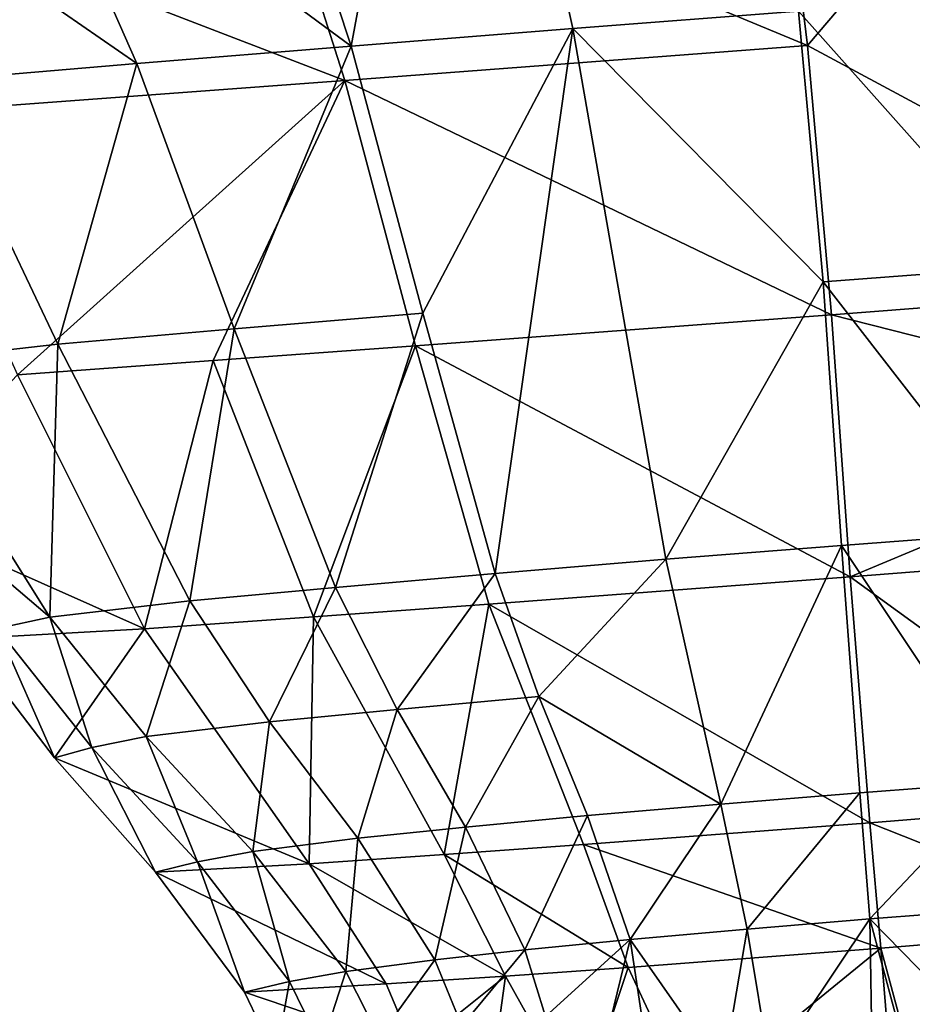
# Model space of a CAD drawing. Header units: millimetres. Extents: x 0 to 2133, y 0 to 2087.
# Tile 67 of 256: x 107 to 117, y 2034 to 2045. Entities that reach past the tile are written whole.
import ezdxf

# ---------------------------------------------------------------- set-up
doc = ezdxf.new("R2010")
doc.units = ezdxf.units.MM
doc.header["$LTSCALE"] = 25.4
doc.layers.get('0').update_dxf_attribs({"true_color": 0xff5454})

# ---------------------------------------------------------------- blocks, each defined once
blk = doc.blocks.new('COSMO-S-3382-4917.STL#2')
at = {"color": 18, "true_color": 0x000000}
mesh = blk.add_polyface(dxfattribs=at)
corners = [(-34.709, 2115.625, 24.975), (-40.799, 2115.127, 25.097), (-40.09, 2109.313, 24.355)]
mesh.append_faces([[corners[k] for k in face] for face in [(0, 1, 2)]], dxfattribs={"color": 18})
mesh = blk.add_polyface(dxfattribs=at)
corners = [(-35.303, 2106.742, 23.802), (-34.709, 2115.625, 24.975), (-40.09, 2109.313, 24.355), (-35.06, 2109.703, 24.19)]
mesh.append_faces([[corners[k] for k in face] for face in [(0, 1, 2), (1, 0, 3)]], dxfattribs={"vtx0": -1, "color": 18})
mesh = blk.add_polyface(dxfattribs=at)
corners = [(-43.928, 2115.287, 12.579), (-45.985, 2112.165, 12.917), (-46.908, 2115.04, 12.718), (-45.043, 2109.307, 13.116)]
mesh.append_faces([[corners[k] for k in face] for face in [(0, 1, 2), (1, 0, 3)]], dxfattribs={"vtx0": -1, "color": 18})
mesh = blk.add_polyface(dxfattribs=at)
corners = [(-42.636, 2109.499, 12.876), (-45.043, 2109.307, 13.116), (-43.928, 2115.287, 12.579)]
mesh.append_faces([[corners[k] for k in face] for face in [(0, 1, 2)]], dxfattribs={"color": 18})
mesh = blk.add_polyface(dxfattribs=at)
corners = [(-40.187, 2109.688, 12.781), (-42.636, 2109.499, 12.876), (-43.928, 2115.287, 12.579)]
mesh.append_faces([[corners[k] for k in face] for face in [(0, 1, 2)]], dxfattribs={"color": 18})
mesh = blk.add_polyface(dxfattribs=at)
corners = [(-40.09, 2109.313, 24.355), (-40.799, 2115.127, 25.097), (-46.015, 2111.774, 24.656)]
mesh.append_faces([[corners[k] for k in face] for face in [(0, 1, 2)]], dxfattribs={"color": 18})
mesh = blk.add_polyface(dxfattribs=at)
corners = [(-45.043, 2109.307, 13.116), (-48.615, 2111.948, 13.21), (-45.985, 2112.165, 12.917)]
mesh.append_faces([[corners[k] for k in face] for face in [(0, 1, 2)]], dxfattribs={"color": 18})
mesh = blk.add_polyface(dxfattribs=at)
corners = [(-47.368, 2109.117, 13.494), (-51.153, 2111.736, 13.583), (-48.615, 2111.948, 13.21)]
mesh.append_faces([[corners[k] for k in face] for face in [(0, 1, 2)]], dxfattribs={"color": 18})
mesh = blk.add_polyface(dxfattribs=at)
corners = [(-45.043, 2109.307, 13.116), (-47.368, 2109.117, 13.494), (-48.615, 2111.948, 13.21)]
mesh.append_faces([[corners[k] for k in face] for face in [(0, 1, 2)]], dxfattribs={"color": 18})
mesh = blk.add_polyface(dxfattribs=at)
corners = [(-45.109, 2108.934, 24.235), (-46.015, 2111.774, 24.656), (-51.407, 2111.358, 24.376)]
mesh.append_faces([[corners[k] for k in face] for face in [(0, 1, 2)]], dxfattribs={"color": 18})
mesh = blk.add_polyface(dxfattribs=at)
corners = [(-47.368, 2109.117, 13.494), (-49.584, 2108.931, 13.978), (-51.153, 2111.736, 13.583)]
mesh.append_faces([[corners[k] for k in face] for face in [(0, 1, 2)]], dxfattribs={"color": 18})
mesh = blk.add_polyface(dxfattribs=at)
corners = [(-40.09, 2109.313, 24.355), (-46.015, 2111.774, 24.656), (-45.109, 2108.934, 24.235)]
mesh.append_faces([[corners[k] for k in face] for face in [(0, 1, 2)]], dxfattribs={"color": 18})
mesh = blk.add_polyface(dxfattribs=at)
corners = [(-45.109, 2108.934, 24.235), (-51.407, 2111.358, 24.376), (-49.946, 2108.575, 23.837)]
mesh.append_faces([[corners[k] for k in face] for face in [(0, 1, 2)]], dxfattribs={"color": 18})
mesh = blk.add_polyface(dxfattribs=at)
corners = [(-37.721, 2106.915, 12.969), (-40.187, 2109.688, 12.781), (-37.737, 2109.873, 12.817)]
mesh.append_faces([[corners[k] for k in face] for face in [(0, 1, 2)]], dxfattribs={"color": 18})
mesh = blk.add_polyface(dxfattribs=at)
corners = [(-39.92, 2106.75, 12.913), (-42.636, 2109.499, 12.876), (-40.187, 2109.688, 12.781)]
mesh.append_faces([[corners[k] for k in face] for face in [(0, 1, 2)]], dxfattribs={"color": 18})
mesh = blk.add_polyface(dxfattribs=at)
corners = [(-37.721, 2106.915, 12.969), (-39.92, 2106.75, 12.913), (-40.187, 2109.688, 12.781)]
mesh.append_faces([[corners[k] for k in face] for face in [(0, 1, 2)]], dxfattribs={"color": 18})
mesh = blk.add_polyface(dxfattribs=at)
corners = [(-42.636, 2109.499, 12.876), (-44.265, 2106.408, 13.312), (-45.043, 2109.307, 13.116)]
mesh.append_faces([[corners[k] for k in face] for face in [(0, 1, 2)]], dxfattribs={"color": 18})
mesh = blk.add_polyface(dxfattribs=at)
corners = [(-42.636, 2109.499, 12.876), (-43.478, 2103.583, 13.504), (-44.265, 2106.408, 13.312)]
mesh.append_faces([[corners[k] for k in face] for face in [(0, 1, 2)]], dxfattribs={"color": 18})
mesh = blk.add_polyface(dxfattribs=at)
corners = [(-41.627, 2103.737, 13.164), (-43.478, 2103.583, 13.504), (-42.636, 2109.499, 12.876)]
mesh.append_faces([[corners[k] for k in face] for face in [(0, 1, 2)]], dxfattribs={"color": 18})
mesh = blk.add_polyface(dxfattribs=at)
corners = [(-39.92, 2106.75, 12.913), (-41.627, 2103.737, 13.164), (-42.636, 2109.499, 12.876)]
mesh.append_faces([[corners[k] for k in face] for face in [(0, 1, 2)]], dxfattribs={"color": 18})
mesh = blk.add_polyface(dxfattribs=at)
corners = [(-45.043, 2109.307, 13.116), (-46.31, 2106.237, 13.775), (-47.368, 2109.117, 13.494)]
mesh.append_faces([[corners[k] for k in face] for face in [(0, 1, 2)]], dxfattribs={"color": 18})
mesh = blk.add_polyface(dxfattribs=at)
corners = [(-44.265, 2106.408, 13.312), (-46.31, 2106.237, 13.775), (-45.043, 2109.307, 13.116)]
mesh.append_faces([[corners[k] for k in face] for face in [(0, 1, 2)]], dxfattribs={"color": 18})
mesh = blk.add_polyface(dxfattribs=at)
corners = [(-39.828, 2106.391, 23.988), (-40.09, 2109.313, 24.355), (-45.109, 2108.934, 24.235)]
mesh.append_faces([[corners[k] for k in face] for face in [(0, 1, 2)]], dxfattribs={"color": 18})
mesh = blk.add_polyface(dxfattribs=at)
corners = [(-35.303, 2106.742, 23.802), (-40.09, 2109.313, 24.355), (-39.828, 2106.391, 23.988)]
mesh.append_faces([[corners[k] for k in face] for face in [(0, 1, 2)]], dxfattribs={"color": 18})
mesh = blk.add_polyface(dxfattribs=at)
corners = [(-47.368, 2109.117, 13.494), (-48.224, 2106.072, 14.371), (-49.584, 2108.931, 13.978)]
mesh.append_faces([[corners[k] for k in face] for face in [(0, 1, 2)]], dxfattribs={"color": 18})
mesh = blk.add_polyface(dxfattribs=at)
corners = [(-46.31, 2106.237, 13.775), (-48.224, 2106.072, 14.371), (-47.368, 2109.117, 13.494)]
mesh.append_faces([[corners[k] for k in face] for face in [(0, 1, 2)]], dxfattribs={"color": 18})
mesh = blk.add_polyface(dxfattribs=at)
corners = [(-49.584, 2108.931, 13.978), (-48.224, 2106.072, 14.371), (-50.041, 2105.866, 16.391)]
mesh.append_faces([[corners[k] for k in face] for face in [(0, 1, 2)]], dxfattribs={"color": 18})
mesh = blk.add_polyface(dxfattribs=at)
corners = [(-45.109, 2108.934, 24.235), (-49.946, 2108.575, 23.837), (-48.663, 2105.74, 23.3)]
mesh.append_faces([[corners[k] for k in face] for face in [(0, 1, 2)]], dxfattribs={"color": 18})
mesh = blk.add_polyface(dxfattribs=at)
corners = [(-45.109, 2108.934, 24.235), (-48.663, 2105.74, 23.3), (-46.538, 2105.893, 23.603)]
mesh.append_faces([[corners[k] for k in face] for face in [(0, 1, 2)]], dxfattribs={"color": 18})
mesh = blk.add_polyface(dxfattribs=at)
corners = [(-44.342, 2106.054, 23.819), (-45.109, 2108.934, 24.235), (-46.538, 2105.893, 23.603)]
mesh.append_faces([[corners[k] for k in face] for face in [(0, 1, 2)]], dxfattribs={"color": 18})
mesh = blk.add_polyface(dxfattribs=at)
corners = [(-39.828, 2106.391, 23.988), (-45.109, 2108.934, 24.235), (-44.342, 2106.054, 23.819)]
mesh.append_faces([[corners[k] for k in face] for face in [(0, 1, 2)]], dxfattribs={"color": 18})
mesh = blk.add_polyface(dxfattribs=at)
corners = [(-37.721, 2106.915, 12.969), (-37.808, 2104.032, 13.117), (-39.92, 2106.75, 12.913)]
mesh.append_faces([[corners[k] for k in face] for face in [(0, 1, 2)]], dxfattribs={"color": 18})
mesh = blk.add_polyface(dxfattribs=at)
corners = [(-39.719, 2103.888, 13.041), (-41.627, 2103.737, 13.164), (-39.92, 2106.75, 12.913)]
mesh.append_faces([[corners[k] for k in face] for face in [(0, 1, 2)]], dxfattribs={"color": 18})
mesh = blk.add_polyface(dxfattribs=at)
corners = [(-37.808, 2104.032, 13.117), (-39.719, 2103.888, 13.041), (-39.92, 2106.75, 12.913)]
mesh.append_faces([[corners[k] for k in face] for face in [(0, 1, 2)]], dxfattribs={"color": 18})
mesh = blk.add_polyface(dxfattribs=at)
corners = [(-35.303, 2106.742, 23.802), (-39.828, 2106.391, 23.988), (-35.473, 2105.282, 23.611)]
mesh.append_faces([[corners[k] for k in face] for face in [(0, 1, 2)]], dxfattribs={"color": 18})
mesh = blk.add_polyface(dxfattribs=at)
corners = [(-44.265, 2106.408, 13.312), (-45.212, 2103.431, 14.053), (-46.31, 2106.237, 13.775)]
mesh.append_faces([[corners[k] for k in face] for face in [(0, 1, 2)]], dxfattribs={"color": 18})
mesh = blk.add_polyface(dxfattribs=at)
corners = [(-43.478, 2103.583, 13.504), (-45.212, 2103.431, 14.053), (-44.265, 2106.408, 13.312)]
mesh.append_faces([[corners[k] for k in face] for face in [(0, 1, 2)]], dxfattribs={"color": 18})
mesh = blk.add_polyface(dxfattribs=at)
corners = [(-39.625, 2103.545, 23.632), (-39.828, 2106.391, 23.988), (-44.342, 2106.054, 23.819)]
mesh.append_faces([[corners[k] for k in face] for face in [(0, 1, 2)]], dxfattribs={"color": 18})
mesh = blk.add_polyface(dxfattribs=at)
corners = [(-35.473, 2105.282, 23.611), (-39.828, 2106.391, 23.988), (-39.625, 2103.545, 23.632)]
mesh.append_faces([[corners[k] for k in face] for face in [(0, 1, 2)]], dxfattribs={"color": 18})
mesh = blk.add_polyface(dxfattribs=at)
corners = [(-46.31, 2106.237, 13.775), (-46.794, 2103.285, 14.762), (-48.224, 2106.072, 14.371)]
mesh.append_faces([[corners[k] for k in face] for face in [(0, 1, 2)]], dxfattribs={"color": 18})
mesh = blk.add_polyface(dxfattribs=at)
corners = [(-45.212, 2103.431, 14.053), (-46.794, 2103.285, 14.762), (-46.31, 2106.237, 13.775)]
mesh.append_faces([[corners[k] for k in face] for face in [(0, 1, 2)]], dxfattribs={"color": 18})
mesh = blk.add_polyface(dxfattribs=at)
corners = [(-48.224, 2106.072, 14.371), (-48.311, 2103.107, 16.581), (-50.041, 2105.866, 16.391)]
mesh.append_faces([[corners[k] for k in face] for face in [(0, 1, 2)]], dxfattribs={"color": 18})
mesh = blk.add_polyface(dxfattribs=at)
corners = [(-48.224, 2106.072, 14.371), (-46.794, 2103.285, 14.762), (-48.311, 2103.107, 16.581)]
mesh.append_faces([[corners[k] for k in face] for face in [(0, 1, 2)]], dxfattribs={"color": 18})
mesh = blk.add_polyface(dxfattribs=at)
corners = [(-44.342, 2106.054, 23.819), (-46.538, 2105.893, 23.603), (-45.45, 2103.111, 23.143)]
mesh.append_faces([[corners[k] for k in face] for face in [(0, 1, 2)]], dxfattribs={"color": 18})
mesh = blk.add_polyface(dxfattribs=at)
corners = [(-43.548, 2103.249, 23.412), (-44.342, 2106.054, 23.819), (-45.45, 2103.111, 23.143)]
mesh.append_faces([[corners[k] for k in face] for face in [(0, 1, 2)]], dxfattribs={"color": 18})
mesh = blk.add_polyface(dxfattribs=at)
corners = [(-39.625, 2103.545, 23.632), (-44.342, 2106.054, 23.819), (-43.548, 2103.249, 23.412)]
mesh.append_faces([[corners[k] for k in face] for face in [(0, 1, 2)]], dxfattribs={"color": 18})
mesh = blk.add_polyface(dxfattribs=at)
corners = [(-50.041, 2105.866, 16.391), (-48.311, 2103.107, 16.581), (-49.763, 2104.341, 18.985)]
mesh.append_faces([[corners[k] for k in face] for face in [(0, 1, 2)]], dxfattribs={"color": 18})
mesh = blk.add_polyface(dxfattribs=at)
corners = [(-46.538, 2105.893, 23.603), (-48.663, 2105.74, 23.3), (-47.285, 2102.98, 22.77)]
mesh.append_faces([[corners[k] for k in face] for face in [(0, 1, 2)]], dxfattribs={"color": 18})
mesh = blk.add_polyface(dxfattribs=at)
corners = [(-45.45, 2103.111, 23.143), (-46.538, 2105.893, 23.603), (-47.285, 2102.98, 22.77)]
mesh.append_faces([[corners[k] for k in face] for face in [(0, 1, 2)]], dxfattribs={"color": 18})
mesh = blk.add_polyface(dxfattribs=at)
corners = [(-47.285, 2102.98, 22.77), (-48.663, 2105.74, 23.3), (-50.091, 2104.23, 21.512)]
mesh.append_faces([[corners[k] for k in face] for face in [(0, 1, 2)]], dxfattribs={"color": 18})
mesh = blk.add_polyface(dxfattribs=at)
corners = [(-35.473, 2105.282, 23.611), (-39.625, 2103.545, 23.632), (-35.691, 2103.855, 23.425)]
mesh.append_faces([[corners[k] for k in face] for face in [(0, 1, 2)]], dxfattribs={"color": 18})
mesh = blk.add_polyface(dxfattribs=at)
corners = [(-49.763, 2104.341, 18.985), (-48.311, 2103.107, 16.581), (-48.884, 2102.986, 18.914)]
mesh.append_faces([[corners[k] for k in face] for face in [(0, 1, 2)]], dxfattribs={"color": 18})
mesh = blk.add_polyface(dxfattribs=at)
corners = [(-47.285, 2102.98, 22.77), (-50.091, 2104.23, 21.512), (-49.248, 2102.874, 21.377)]
mesh.append_faces([[corners[k] for k in face] for face in [(0, 1, 2)]], dxfattribs={"color": 18})
mesh = blk.add_polyface(dxfattribs=at)
corners = [(-37.808, 2104.032, 13.117), (-38.009, 2101.319, 13.26), (-39.719, 2103.888, 13.041)]
mesh.append_faces([[corners[k] for k in face] for face in [(0, 1, 2)]], dxfattribs={"color": 18})
mesh = blk.add_polyface(dxfattribs=at)
corners = [(-39.719, 2103.888, 13.041), (-41.029, 2101.08, 13.299), (-41.627, 2103.737, 13.164)]
mesh.append_faces([[corners[k] for k in face] for face in [(0, 1, 2)]], dxfattribs={"color": 18})
mesh = blk.add_polyface(dxfattribs=at)
corners = [(-39.521, 2101.203, 13.163), (-41.029, 2101.08, 13.299), (-39.719, 2103.888, 13.041)]
mesh.append_faces([[corners[k] for k in face] for face in [(0, 1, 2)]], dxfattribs={"color": 18})
mesh = blk.add_polyface(dxfattribs=at)
corners = [(-38.009, 2101.319, 13.26), (-39.521, 2101.203, 13.163), (-39.719, 2103.888, 13.041)]
mesh.append_faces([[corners[k] for k in face] for face in [(0, 1, 2)]], dxfattribs={"color": 18})
mesh = blk.add_polyface(dxfattribs=at)
corners = [(-35.691, 2103.855, 23.425), (-39.625, 2103.545, 23.632), (-36.294, 2101.129, 23.068)]
mesh.append_faces([[corners[k] for k in face] for face in [(0, 1, 2)]], dxfattribs={"color": 18})
mesh = blk.add_polyface(dxfattribs=at)
corners = [(-41.627, 2103.737, 13.164), (-43.004, 2102.246, 13.598), (-43.478, 2103.583, 13.504)]
mesh.append_faces([[corners[k] for k in face] for face in [(0, 1, 2)]], dxfattribs={"color": 18})
mesh = blk.add_polyface(dxfattribs=at)
corners = [(-41.029, 2101.08, 13.299), (-43.004, 2102.246, 13.598), (-41.627, 2103.737, 13.164)]
mesh.append_faces([[corners[k] for k in face] for face in [(0, 1, 2)]], dxfattribs={"color": 18})
mesh = blk.add_polyface(dxfattribs=at)
corners = [(-43.478, 2103.583, 13.504), (-44.544, 2102.106, 14.189), (-45.212, 2103.431, 14.053)]
mesh.append_faces([[corners[k] for k in face] for face in [(0, 1, 2)]], dxfattribs={"color": 18})
mesh = blk.add_polyface(dxfattribs=at)
corners = [(-43.004, 2102.246, 13.598), (-44.544, 2102.106, 14.189), (-43.478, 2103.583, 13.504)]
mesh.append_faces([[corners[k] for k in face] for face in [(0, 1, 2)]], dxfattribs={"color": 18})
mesh = blk.add_polyface(dxfattribs=at)
corners = [(-39.411, 2100.877, 23.295), (-39.625, 2103.545, 23.632), (-43.548, 2103.249, 23.412)]
mesh.append_faces([[corners[k] for k in face] for face in [(0, 1, 2)]], dxfattribs={"color": 18})
mesh = blk.add_polyface(dxfattribs=at)
corners = [(-36.294, 2101.129, 23.068), (-39.625, 2103.545, 23.632), (-39.411, 2100.877, 23.295)]
mesh.append_faces([[corners[k] for k in face] for face in [(0, 1, 2)]], dxfattribs={"color": 18})
mesh = blk.add_polyface(dxfattribs=at)
corners = [(-45.212, 2103.431, 14.053), (-45.928, 2101.973, 14.955), (-46.794, 2103.285, 14.762)]
mesh.append_faces([[corners[k] for k in face] for face in [(0, 1, 2)]], dxfattribs={"color": 18})
mesh = blk.add_polyface(dxfattribs=at)
corners = [(-44.544, 2102.106, 14.189), (-45.928, 2101.973, 14.955), (-45.212, 2103.431, 14.053)]
mesh.append_faces([[corners[k] for k in face] for face in [(0, 1, 2)]], dxfattribs={"color": 18})
mesh = blk.add_polyface(dxfattribs=at)
corners = [(-46.794, 2103.285, 14.762), (-47.266, 2101.812, 16.675), (-48.311, 2103.107, 16.581)]
mesh.append_faces([[corners[k] for k in face] for face in [(0, 1, 2)]], dxfattribs={"color": 18})
mesh = blk.add_polyface(dxfattribs=at)
corners = [(-46.794, 2103.285, 14.762), (-45.928, 2101.973, 14.955), (-47.266, 2101.812, 16.675)]
mesh.append_faces([[corners[k] for k in face] for face in [(0, 1, 2)]], dxfattribs={"color": 18})
mesh = blk.add_polyface(dxfattribs=at)
corners = [(-43.548, 2103.249, 23.412), (-45.45, 2103.111, 23.143), (-44.032, 2100.533, 22.695)]
mesh.append_faces([[corners[k] for k in face] for face in [(0, 1, 2)]], dxfattribs={"color": 18})
mesh = blk.add_polyface(dxfattribs=at)
corners = [(-42.52, 2100.641, 23.019), (-43.548, 2103.249, 23.412), (-44.032, 2100.533, 22.695)]
mesh.append_faces([[corners[k] for k in face] for face in [(0, 1, 2)]], dxfattribs={"color": 18})
mesh = blk.add_polyface(dxfattribs=at)
corners = [(-39.411, 2100.877, 23.295), (-43.548, 2103.249, 23.412), (-42.52, 2100.641, 23.019)]
mesh.append_faces([[corners[k] for k in face] for face in [(0, 1, 2)]], dxfattribs={"color": 18})
mesh = blk.add_polyface(dxfattribs=at)
corners = [(-48.311, 2103.107, 16.581), (-47.856, 2101.694, 18.844), (-48.884, 2102.986, 18.914)]
mesh.append_faces([[corners[k] for k in face] for face in [(0, 1, 2)]], dxfattribs={"color": 18})
mesh = blk.add_polyface(dxfattribs=at)
corners = [(-48.311, 2103.107, 16.581), (-47.266, 2101.812, 16.675), (-47.856, 2101.694, 18.844)]
mesh.append_faces([[corners[k] for k in face] for face in [(0, 1, 2)]], dxfattribs={"color": 18})
mesh = blk.add_polyface(dxfattribs=at)
corners = [(-45.45, 2103.111, 23.143), (-47.285, 2102.98, 22.77), (-45.497, 2100.432, 22.25)]
mesh.append_faces([[corners[k] for k in face] for face in [(0, 1, 2)]], dxfattribs={"color": 18})
mesh = blk.add_polyface(dxfattribs=at)
corners = [(-44.032, 2100.533, 22.695), (-45.45, 2103.111, 23.143), (-45.497, 2100.432, 22.25)]
mesh.append_faces([[corners[k] for k in face] for face in [(0, 1, 2)]], dxfattribs={"color": 18})
mesh = blk.add_polyface(dxfattribs=at)
corners = [(-48.884, 2102.986, 18.914), (-48.263, 2101.581, 21.243), (-49.248, 2102.874, 21.377)]
mesh.append_faces([[corners[k] for k in face] for face in [(0, 1, 2)]], dxfattribs={"color": 18})
mesh = blk.add_polyface(dxfattribs=at)
corners = [(-47.285, 2102.98, 22.77), (-49.248, 2102.874, 21.377), (-48.263, 2101.581, 21.243)]
mesh.append_faces([[corners[k] for k in face] for face in [(0, 1, 2)]], dxfattribs={"color": 18})
mesh = blk.add_polyface(dxfattribs=at)
corners = [(-48.884, 2102.986, 18.914), (-47.856, 2101.694, 18.844), (-48.263, 2101.581, 21.243)]
mesh.append_faces([[corners[k] for k in face] for face in [(0, 1, 2)]], dxfattribs={"color": 18})
mesh = blk.add_polyface(dxfattribs=at)
corners = [(-45.497, 2100.432, 22.25), (-47.285, 2102.98, 22.77), (-48.263, 2101.581, 21.243)]
mesh.append_faces([[corners[k] for k in face] for face in [(0, 1, 2)]], dxfattribs={"color": 18})
mesh = blk.add_polyface(dxfattribs=at)
corners = [(-43.004, 2102.246, 13.598), (-43.801, 2100.829, 14.323), (-44.544, 2102.106, 14.189)]
mesh.append_faces([[corners[k] for k in face] for face in [(0, 1, 2)]], dxfattribs={"color": 18})
mesh = blk.add_polyface(dxfattribs=at)
corners = [(-42.477, 2100.954, 13.689), (-43.801, 2100.829, 14.323), (-43.004, 2102.246, 13.598)]
mesh.append_faces([[corners[k] for k in face] for face in [(0, 1, 2)]], dxfattribs={"color": 18})
mesh = blk.add_polyface(dxfattribs=at)
corners = [(-41.029, 2101.08, 13.299), (-42.477, 2100.954, 13.689), (-43.004, 2102.246, 13.598)]
mesh.append_faces([[corners[k] for k in face] for face in [(0, 1, 2)]], dxfattribs={"color": 18})
mesh = blk.add_polyface(dxfattribs=at)
corners = [(-44.544, 2102.106, 14.189), (-44.969, 2100.709, 15.146), (-45.928, 2101.973, 14.955)]
mesh.append_faces([[corners[k] for k in face] for face in [(0, 1, 2)]], dxfattribs={"color": 18})
mesh = blk.add_polyface(dxfattribs=at)
corners = [(-43.801, 2100.829, 14.323), (-44.969, 2100.709, 15.146), (-44.544, 2102.106, 14.189)]
mesh.append_faces([[corners[k] for k in face] for face in [(0, 1, 2)]], dxfattribs={"color": 18})
mesh = blk.add_polyface(dxfattribs=at)
corners = [(-45.928, 2101.973, 14.955), (-46.109, 2100.566, 16.768), (-47.266, 2101.812, 16.675)]
mesh.append_faces([[corners[k] for k in face] for face in [(0, 1, 2)]], dxfattribs={"color": 18})
mesh = blk.add_polyface(dxfattribs=at)
corners = [(-45.928, 2101.973, 14.955), (-44.969, 2100.709, 15.146), (-46.109, 2100.566, 16.768)]
mesh.append_faces([[corners[k] for k in face] for face in [(0, 1, 2)]], dxfattribs={"color": 18})
mesh = blk.add_polyface(dxfattribs=at)
corners = [(-47.266, 2101.812, 16.675), (-46.708, 2100.452, 18.775), (-47.856, 2101.694, 18.844)]
mesh.append_faces([[corners[k] for k in face] for face in [(0, 1, 2)]], dxfattribs={"color": 18})
mesh = blk.add_polyface(dxfattribs=at)
corners = [(-47.266, 2101.812, 16.675), (-46.109, 2100.566, 16.768), (-46.708, 2100.452, 18.775)]
mesh.append_faces([[corners[k] for k in face] for face in [(0, 1, 2)]], dxfattribs={"color": 18})
mesh = blk.add_polyface(dxfattribs=at)
corners = [(-47.856, 2101.694, 18.844), (-47.164, 2100.339, 21.111), (-48.263, 2101.581, 21.243)]
mesh.append_faces([[corners[k] for k in face] for face in [(0, 1, 2)]], dxfattribs={"color": 18})
mesh = blk.add_polyface(dxfattribs=at)
corners = [(-47.856, 2101.694, 18.844), (-46.708, 2100.452, 18.775), (-47.164, 2100.339, 21.111)]
mesh.append_faces([[corners[k] for k in face] for face in [(0, 1, 2)]], dxfattribs={"color": 18})
mesh = blk.add_polyface(dxfattribs=at)
corners = [(-45.497, 2100.432, 22.25), (-48.263, 2101.581, 21.243), (-47.164, 2100.339, 21.111)]
mesh.append_faces([[corners[k] for k in face] for face in [(0, 1, 2)]], dxfattribs={"color": 18})
mesh = blk.add_polyface(dxfattribs=at)
corners = [(-38.009, 2101.319, 13.26), (-39.411, 2099.833, 13.217), (-39.521, 2101.203, 13.163)]
mesh.append_faces([[corners[k] for k in face] for face in [(0, 1, 2)]], dxfattribs={"color": 18})
mesh = blk.add_polyface(dxfattribs=at)
corners = [(-38.009, 2101.319, 13.26), (-38.073, 2099.935, 13.325), (-39.411, 2099.833, 13.217)]
mesh.append_faces([[corners[k] for k in face] for face in [(0, 1, 2)]], dxfattribs={"color": 18})
mesh = blk.add_polyface(dxfattribs=at)
corners = [(-39.521, 2101.203, 13.163), (-40.745, 2099.723, 13.36), (-41.029, 2101.08, 13.299)]
mesh.append_faces([[corners[k] for k in face] for face in [(0, 1, 2)]], dxfattribs={"color": 18})
mesh = blk.add_polyface(dxfattribs=at)
corners = [(-39.411, 2099.833, 13.217), (-40.745, 2099.723, 13.36), (-39.521, 2101.203, 13.163)]
mesh.append_faces([[corners[k] for k in face] for face in [(0, 1, 2)]], dxfattribs={"color": 18})
mesh = blk.add_polyface(dxfattribs=at)
corners = [(-36.294, 2101.129, 23.068), (-39.411, 2100.877, 23.295), (-36.544, 2099.739, 22.894)]
mesh.append_faces([[corners[k] for k in face] for face in [(0, 1, 2)]], dxfattribs={"color": 18})
mesh = blk.add_polyface(dxfattribs=at)
corners = [(-41.029, 2101.08, 13.299), (-42.015, 2099.608, 13.775), (-42.477, 2100.954, 13.689)]
mesh.append_faces([[corners[k] for k in face] for face in [(0, 1, 2)]], dxfattribs={"color": 18})
mesh = blk.add_polyface(dxfattribs=at)
corners = [(-40.745, 2099.723, 13.36), (-42.015, 2099.608, 13.775), (-41.029, 2101.08, 13.299)]
mesh.append_faces([[corners[k] for k in face] for face in [(0, 1, 2)]], dxfattribs={"color": 18})
mesh = blk.add_polyface(dxfattribs=at)
corners = [(-42.477, 2100.954, 13.689), (-43.156, 2099.496, 14.453), (-43.801, 2100.829, 14.323)]
mesh.append_faces([[corners[k] for k in face] for face in [(0, 1, 2)]], dxfattribs={"color": 18})
mesh = blk.add_polyface(dxfattribs=at)
corners = [(-42.015, 2099.608, 13.775), (-43.156, 2099.496, 14.453), (-42.477, 2100.954, 13.689)]
mesh.append_faces([[corners[k] for k in face] for face in [(0, 1, 2)]], dxfattribs={"color": 18})
mesh = blk.add_polyface(dxfattribs=at)
corners = [(-43.801, 2100.829, 14.323), (-44.133, 2099.389, 15.333), (-44.969, 2100.709, 15.146)]
mesh.append_faces([[corners[k] for k in face] for face in [(0, 1, 2)]], dxfattribs={"color": 18})
mesh = blk.add_polyface(dxfattribs=at)
corners = [(-43.156, 2099.496, 14.453), (-44.133, 2099.389, 15.333), (-43.801, 2100.829, 14.323)]
mesh.append_faces([[corners[k] for k in face] for face in [(0, 1, 2)]], dxfattribs={"color": 18})
mesh = blk.add_polyface(dxfattribs=at)
corners = [(-39.292, 2099.514, 23.132), (-39.411, 2100.877, 23.295), (-42.52, 2100.641, 23.019)]
mesh.append_faces([[corners[k] for k in face] for face in [(0, 1, 2)]], dxfattribs={"color": 18})
mesh = blk.add_polyface(dxfattribs=at)
corners = [(-36.544, 2099.739, 22.894), (-39.411, 2100.877, 23.295), (-39.292, 2099.514, 23.132)]
mesh.append_faces([[corners[k] for k in face] for face in [(0, 1, 2)]], dxfattribs={"color": 18})
mesh = blk.add_polyface(dxfattribs=at)
corners = [(-44.969, 2100.709, 15.146), (-45.098, 2099.262, 16.859), (-46.109, 2100.566, 16.768)]
mesh.append_faces([[corners[k] for k in face] for face in [(0, 1, 2)]], dxfattribs={"color": 18})
mesh = blk.add_polyface(dxfattribs=at)
corners = [(-44.969, 2100.709, 15.146), (-44.133, 2099.389, 15.333), (-45.098, 2099.262, 16.859)]
mesh.append_faces([[corners[k] for k in face] for face in [(0, 1, 2)]], dxfattribs={"color": 18})
mesh = blk.add_polyface(dxfattribs=at)
corners = [(-42.034, 2099.307, 22.829), (-42.52, 2100.641, 23.019), (-44.032, 2100.533, 22.695)]
mesh.append_faces([[corners[k] for k in face] for face in [(0, 1, 2)]], dxfattribs={"color": 18})
mesh = blk.add_polyface(dxfattribs=at)
corners = [(-39.292, 2099.514, 23.132), (-42.52, 2100.641, 23.019), (-42.034, 2099.307, 22.829)]
mesh.append_faces([[corners[k] for k in face] for face in [(0, 1, 2)]], dxfattribs={"color": 18})
mesh = blk.add_polyface(dxfattribs=at)
corners = [(-46.109, 2100.566, 16.768), (-45.71, 2099.153, 18.705), (-46.708, 2100.452, 18.775)]
mesh.append_faces([[corners[k] for k in face] for face in [(0, 1, 2)]], dxfattribs={"color": 18})
mesh = blk.add_polyface(dxfattribs=at)
corners = [(-46.109, 2100.566, 16.768), (-45.098, 2099.262, 16.859), (-45.71, 2099.153, 18.705)]
mesh.append_faces([[corners[k] for k in face] for face in [(0, 1, 2)]], dxfattribs={"color": 18})
mesh = blk.add_polyface(dxfattribs=at)
corners = [(-43.368, 2099.213, 22.477), (-44.032, 2100.533, 22.695), (-45.497, 2100.432, 22.25)]
mesh.append_faces([[corners[k] for k in face] for face in [(0, 1, 2)]], dxfattribs={"color": 18})
mesh = blk.add_polyface(dxfattribs=at)
corners = [(-42.034, 2099.307, 22.829), (-44.032, 2100.533, 22.695), (-43.368, 2099.213, 22.477)]
mesh.append_faces([[corners[k] for k in face] for face in [(0, 1, 2)]], dxfattribs={"color": 18})
mesh = blk.add_polyface(dxfattribs=at)
corners = [(-46.708, 2100.452, 18.775), (-46.2, 2099.039, 20.982), (-47.164, 2100.339, 21.111)]
mesh.append_faces([[corners[k] for k in face] for face in [(0, 1, 2)]], dxfattribs={"color": 18})
mesh = blk.add_polyface(dxfattribs=at)
corners = [(-44.663, 2099.127, 21.994), (-45.497, 2100.432, 22.25), (-47.164, 2100.339, 21.111)]
mesh.append_faces([[corners[k] for k in face] for face in [(0, 1, 2)]], dxfattribs={"color": 18})
mesh = blk.add_polyface(dxfattribs=at)
corners = [(-46.708, 2100.452, 18.775), (-45.71, 2099.153, 18.705), (-46.2, 2099.039, 20.982)]
mesh.append_faces([[corners[k] for k in face] for face in [(0, 1, 2)]], dxfattribs={"color": 18})
mesh = blk.add_polyface(dxfattribs=at)
corners = [(-43.368, 2099.213, 22.477), (-45.497, 2100.432, 22.25), (-44.663, 2099.127, 21.994)]
mesh.append_faces([[corners[k] for k in face] for face in [(0, 1, 2)]], dxfattribs={"color": 18})
mesh = blk.add_polyface(dxfattribs=at)
corners = [(-44.663, 2099.127, 21.994), (-47.164, 2100.339, 21.111), (-46.2, 2099.039, 20.982)]
mesh.append_faces([[corners[k] for k in face] for face in [(0, 1, 2)]], dxfattribs={"color": 18})
mesh = blk.add_polyface(dxfattribs=at)
corners = [(-38.019, 2098.412, 13.377), (-39.411, 2099.833, 13.217), (-38.073, 2099.935, 13.325)]
mesh.append_faces([[corners[k] for k in face] for face in [(0, 1, 2)]], dxfattribs={"color": 18})
mesh = blk.add_polyface(dxfattribs=at)
corners = [(-39.411, 2099.833, 13.217), (-40.493, 2098.215, 13.395), (-40.745, 2099.723, 13.36)]
mesh.append_faces([[corners[k] for k in face] for face in [(0, 1, 2)]], dxfattribs={"color": 18})
mesh = blk.add_polyface(dxfattribs=at)
corners = [(-39.386, 2098.307, 13.262), (-40.493, 2098.215, 13.395), (-39.411, 2099.833, 13.217)]
mesh.append_faces([[corners[k] for k in face] for face in [(0, 1, 2)]], dxfattribs={"color": 18})
mesh = blk.add_polyface(dxfattribs=at)
corners = [(-38.019, 2098.412, 13.377), (-39.011, 2098.337, 13.262), (-39.411, 2099.833, 13.217)]
mesh.append_faces([[corners[k] for k in face] for face in [(0, 1, 2)]], dxfattribs={"color": 18})
mesh = blk.add_polyface(dxfattribs=at)
corners = [(-39.011, 2098.337, 13.262), (-39.386, 2098.307, 13.262), (-39.411, 2099.833, 13.217)]
mesh.append_faces([[corners[k] for k in face] for face in [(0, 1, 2)]], dxfattribs={"color": 18})
mesh = blk.add_polyface(dxfattribs=at)
corners = [(-36.544, 2099.739, 22.894), (-39.292, 2099.514, 23.132), (-38.892, 2098.025, 22.971)]
mesh.append_faces([[corners[k] for k in face] for face in [(0, 1, 2)]], dxfattribs={"color": 18})
mesh = blk.add_polyface(dxfattribs=at)
corners = [(-40.745, 2099.723, 13.36), (-41.009, 2098.169, 13.538), (-42.015, 2099.608, 13.775)]
mesh.append_faces([[corners[k] for k in face] for face in [(0, 1, 2)]], dxfattribs={"color": 18})
mesh = blk.add_polyface(dxfattribs=at)
corners = [(-40.493, 2098.215, 13.395), (-41.009, 2098.169, 13.538), (-40.745, 2099.723, 13.36)]
mesh.append_faces([[corners[k] for k in face] for face in [(0, 1, 2)]], dxfattribs={"color": 18})
mesh = blk.add_polyface(dxfattribs=at)
corners = [(-42.015, 2099.608, 13.775), (-42.932, 2098.773, 14.516), (-43.156, 2099.496, 14.453)]
mesh.append_faces([[corners[k] for k in face] for face in [(0, 1, 2)]], dxfattribs={"color": 18})
mesh = blk.add_polyface(dxfattribs=at)
corners = [(-42.015, 2099.608, 13.775), (-42.398, 2098.036, 14.25), (-42.932, 2098.773, 14.516)]
mesh.append_faces([[corners[k] for k in face] for face in [(0, 1, 2)]], dxfattribs={"color": 18})
mesh = blk.add_polyface(dxfattribs=at)
corners = [(-41.786, 2098.097, 13.868), (-42.398, 2098.036, 14.25), (-42.015, 2099.608, 13.775)]
mesh.append_faces([[corners[k] for k in face] for face in [(0, 1, 2)]], dxfattribs={"color": 18})
mesh = blk.add_polyface(dxfattribs=at)
corners = [(-41.009, 2098.169, 13.538), (-41.786, 2098.097, 13.868), (-42.015, 2099.608, 13.775)]
mesh.append_faces([[corners[k] for k in face] for face in [(0, 1, 2)]], dxfattribs={"color": 18})
mesh = blk.add_polyface(dxfattribs=at)
corners = [(-43.156, 2099.496, 14.453), (-43.839, 2098.671, 15.426), (-44.133, 2099.389, 15.333)]
mesh.append_faces([[corners[k] for k in face] for face in [(0, 1, 2)]], dxfattribs={"color": 18})
mesh = blk.add_polyface(dxfattribs=at)
corners = [(-42.932, 2098.773, 14.516), (-43.839, 2098.671, 15.426), (-43.156, 2099.496, 14.453)]
mesh.append_faces([[corners[k] for k in face] for face in [(0, 1, 2)]], dxfattribs={"color": 18})
mesh = blk.add_polyface(dxfattribs=at)
corners = [(-41.352, 2097.838, 22.728), (-39.292, 2099.514, 23.132), (-42.034, 2099.307, 22.829), (-39.169, 2098.003, 22.971)]
mesh.append_faces([[corners[k] for k in face] for face in [(0, 1, 2), (1, 0, 3)]], dxfattribs={"vtx0": -1, "color": 18})
mesh = blk.add_polyface(dxfattribs=at)
corners = [(-38.892, 2098.025, 22.971), (-39.292, 2099.514, 23.132), (-39.169, 2098.003, 22.971)]
mesh.append_faces([[corners[k] for k in face] for face in [(0, 1, 2)]], dxfattribs={"color": 18})
mesh = blk.add_polyface(dxfattribs=at)
corners = [(-44.133, 2099.389, 15.333), (-44.738, 2098.551, 16.903), (-45.098, 2099.262, 16.859)]
mesh.append_faces([[corners[k] for k in face] for face in [(0, 1, 2)]], dxfattribs={"color": 18})
mesh = blk.add_polyface(dxfattribs=at)
corners = [(-44.133, 2099.389, 15.333), (-43.839, 2098.671, 15.426), (-44.738, 2098.551, 16.903)]
mesh.append_faces([[corners[k] for k in face] for face in [(0, 1, 2)]], dxfattribs={"color": 18})
mesh = blk.add_polyface(dxfattribs=at)
corners = [(-45.098, 2099.262, 16.859), (-45.362, 2098.443, 18.671), (-45.71, 2099.153, 18.705)]
mesh.append_faces([[corners[k] for k in face] for face in [(0, 1, 2)]], dxfattribs={"color": 18})
mesh = blk.add_polyface(dxfattribs=at)
corners = [(-45.098, 2099.262, 16.859), (-44.738, 2098.551, 16.903), (-45.362, 2098.443, 18.671)]
mesh.append_faces([[corners[k] for k in face] for face in [(0, 1, 2)]], dxfattribs={"color": 18})
mesh = blk.add_polyface(dxfattribs=at)
corners = [(-43.368, 2099.213, 22.477), (-44.663, 2099.127, 21.994), (-44.362, 2098.416, 21.867)]
mesh.append_faces([[corners[k] for k in face] for face in [(0, 1, 2)]], dxfattribs={"color": 18})
mesh = blk.add_polyface(dxfattribs=at)
corners = [(-43.368, 2099.213, 22.477), (-44.362, 2098.416, 21.867), (-43.577, 2097.685, 22.023)]
mesh.append_faces([[corners[k] for k in face] for face in [(0, 1, 2)]], dxfattribs={"color": 18})
mesh = blk.add_polyface(dxfattribs=at)
corners = [(-42.552, 2097.753, 22.41), (-43.368, 2099.213, 22.477), (-43.577, 2097.685, 22.023)]
mesh.append_faces([[corners[k] for k in face] for face in [(0, 1, 2)]], dxfattribs={"color": 18})
mesh = blk.add_polyface(dxfattribs=at)
corners = [(-42.034, 2099.307, 22.829), (-43.368, 2099.213, 22.477), (-42.552, 2097.753, 22.41)]
mesh.append_faces([[corners[k] for k in face] for face in [(0, 1, 2)]], dxfattribs={"color": 18})
mesh = blk.add_polyface(dxfattribs=at)
corners = [(-41.352, 2097.838, 22.728), (-42.034, 2099.307, 22.829), (-42.552, 2097.753, 22.41)]
mesh.append_faces([[corners[k] for k in face] for face in [(0, 1, 2)]], dxfattribs={"color": 18})
mesh = blk.add_polyface(dxfattribs=at)
corners = [(-45.71, 2099.153, 18.705), (-45.858, 2098.329, 20.918), (-46.2, 2099.039, 20.982)]
mesh.append_faces([[corners[k] for k in face] for face in [(0, 1, 2)]], dxfattribs={"color": 18})
mesh = blk.add_polyface(dxfattribs=at)
corners = [(-44.362, 2098.416, 21.867), (-44.663, 2099.127, 21.994), (-46.2, 2099.039, 20.982)]
mesh.append_faces([[corners[k] for k in face] for face in [(0, 1, 2)]], dxfattribs={"color": 18})
mesh = blk.add_polyface(dxfattribs=at)
corners = [(-45.71, 2099.153, 18.705), (-45.362, 2098.443, 18.671), (-45.858, 2098.329, 20.918)]
mesh.append_faces([[corners[k] for k in face] for face in [(0, 1, 2)]], dxfattribs={"color": 18})
mesh = blk.add_polyface(dxfattribs=at)
corners = [(-44.362, 2098.416, 21.867), (-46.2, 2099.039, 20.982), (-45.858, 2098.329, 20.918)]
mesh.append_faces([[corners[k] for k in face] for face in [(0, 1, 2)]], dxfattribs={"color": 18})

msp = doc.modelspace()

# ---------------------------------------------------------------- block references
at = {"color": 0}
msp.add_blockref('COSMO-S-3382-4917.STL#2', (156.122, -64.446, -4.129), dxfattribs=at)

doc.saveas('drawing.dxf')
